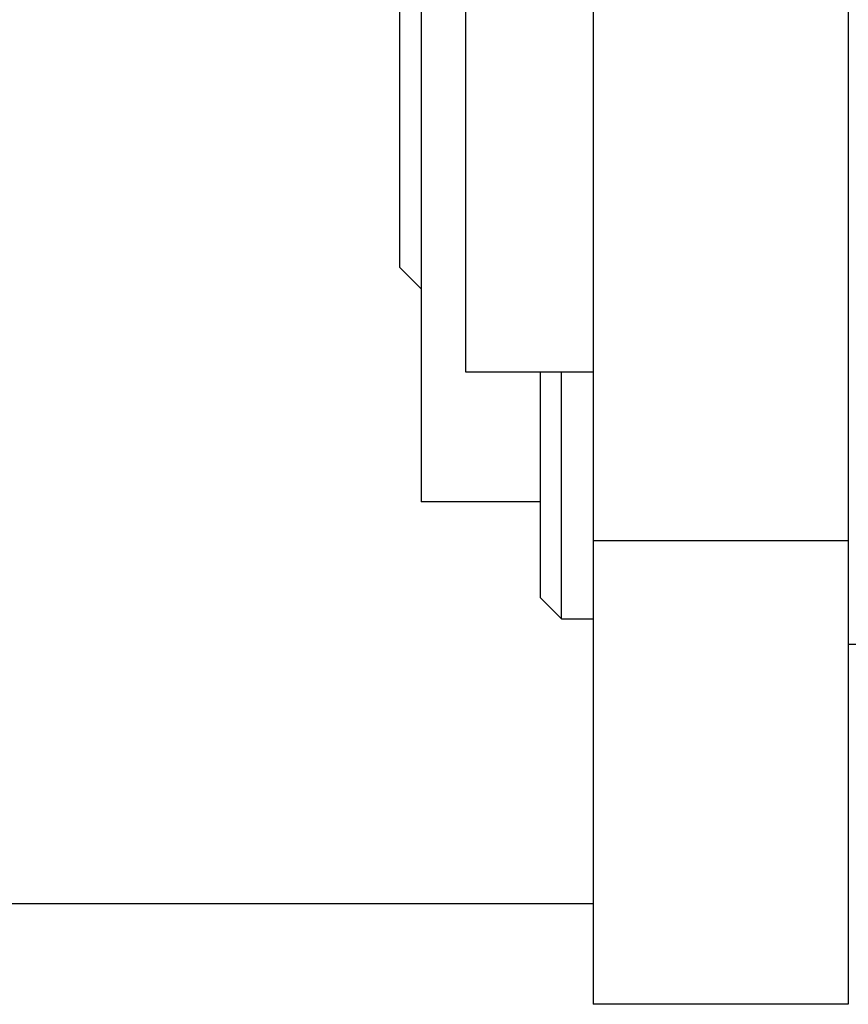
# Model space of a CAD drawing. Header units: millimetres. Extents: x 506 to 3445, y -268 to 1810.
# Tile 85 of 142: x 2318 to 2357, y 1251 to 1297. Entities that reach past the tile are written whole.
import ezdxf

# ---------------------------------------------------------------- set-up
doc = ezdxf.new("R2010")
doc.units = ezdxf.units.MM

msp = doc.modelspace()

# ---------------------------------------------------------------- linework, layer by layer
for p, q in [((2335.466, 1285.196), (2335.466, 1331.346)), ((2344.566, 1324.623), (2344.566, 1280.81)), ((2356.566, 1324.623), (2356.566, 1280.81)), ((2338.566, 1282.271), (2338.566, 1316.271)), ((2336.466, 1308.314), (2336.466, 1280.029)), ((2335.466, 1285.196), (2336.466, 1284.196)), ((2338.566, 1280.271), (2338.566, 1282.271)), ((2344.566, 1280.81), (2344.566, 1267.957)), ((2356.566, 1280.81), (2356.566, 1267.957)), ((2336.466, 1280.029), (2336.466, 1274.171)), ((2344.566, 1280.271), (2338.566, 1280.271)), ((2342.066, 1280.27), (2342.066, 1269.671)), ((2343.066, 1268.671), (2343.066, 1280.271)), ((2342.066, 1274.171), (2336.466, 1274.171)), ((2342.066, 1274.171), (2336.466, 1274.171)), ((2356.566, 1272.33), (2344.566, 1272.33)), ((2342.066, 1269.671), (2343.066, 1268.671)), ((2343.066, 1268.671), (2344.566, 1268.671)), ((2344.566, 1267.957), (2344.566, 1250.528)), ((2356.566, 1267.957), (2356.566, 1250.528)), ((2356.566, 1267.471), (2397.066, 1267.471)), ((2279.366, 1255.271), (2344.569, 1255.271)), ((2279.366, 1255.271), (2344.569, 1255.271)), ((2356.566, 1250.528), (2344.566, 1250.528))]:
    msp.add_line(p, q)

doc.saveas('drawing.dxf')
